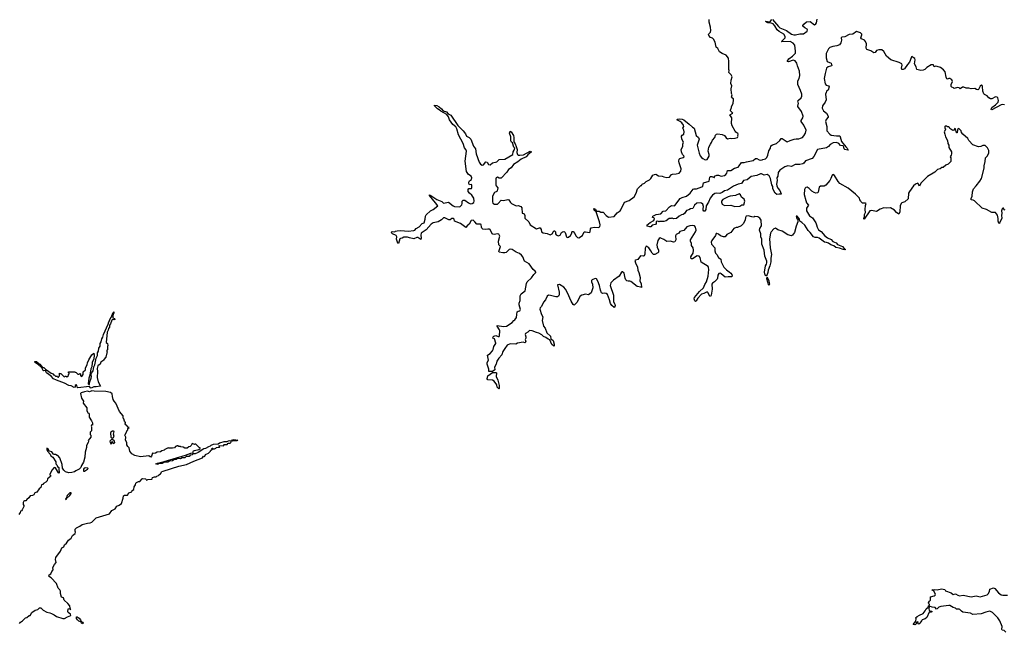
# Model space of a CAD drawing. Extents: x 2470790 to 2659118, y 702284 to 849036.
# Tile 77 of 154: x 2496397 to 2512611, y 784747 to 794845. Entities that reach past the tile are written whole.
import ezdxf

# ---------------------------------------------------------------- set-up
doc = ezdxf.new("R2010")
doc.units = 0

msp = doc.modelspace()

# ---------------------------------------------------------------- linework, layer by layer
at = {"layer": '0CON10XD'}
for points in [[(2506610, 792095), (2506625, 792110), (2506635, 792110), (2506650, 792135), (2506685, 792150), (2506715, 792178), (2506770, 792205), (2506790, 792225), (2506821, 792279), (2506850, 792295), (2506875, 792300), (2506915, 792273), (2506976, 792266), (2507005, 792253), (2507055, 792242), (2507095, 792248), (2507130, 792290), (2507145, 792299), (2507205, 792302), (2507255, 792313), (2507283, 792345), (2507289, 792385), (2507254, 792485), (2507251, 792515), (2507257, 792543), (2507265, 792554), (2507325, 792574), (2507337, 792585), (2507335, 792598), (2507314, 792624), (2507296, 792665), (2507288, 792705), (2507317, 792753), (2507318, 792795), (2507328, 792825), (2507300, 792875), (2507294, 792925), (2507305, 792943), (2507335, 792959), (2507339, 792995), (2507335, 793025), (2507318, 793055), (2507331, 793085), (2507326, 793105), (2507298, 793145), (2507275, 793164), (2507220, 793195), (2507227, 793205), (2507255, 793210), (2507306, 793206), (2507332, 793195), (2507424, 793124), (2507475, 793072), (2507506, 793055), (2507538, 792935), (2507574, 792904), (2507586, 792876), (2507554, 792775), (2507585, 792644), (2507605, 792598), (2507625, 792573), (2507645, 792554), (2507685, 792537), (2507715, 792540), (2507750, 792595), (2507752, 792625), (2507734, 792675), (2507746, 792745), (2507770, 792795), (2507790, 792820), (2507805, 792860), (2507842, 792905), (2507857, 792943), (2507870, 792955), (2507895, 792962), (2507965, 792950), (2508005, 792933), (2508029, 792895), (2508055, 792882), (2508095, 792890), (2508125, 792886), (2508178, 792892), (2508218, 792905), (2508228, 792925), (2508223, 792935), (2508228, 792955), (2508220, 792970), (2508188, 792988), (2508177, 793005), (2508128, 793095), (2508118, 793135), (2508122, 793225), (2508090, 793275), (2508140, 793305), (2508104, 793344), (2508101, 793355), (2508117, 793395), (2508118, 793415), (2508148, 793462), (2508154, 793525), (2508150, 793540), (2508124, 793554), (2508118, 793565), (2508128, 793605), (2508118, 793628), (2508113, 793705), (2508123, 793753), (2508108, 793795), (2508112, 793845), (2508128, 793905), (2508112, 793935), (2508072, 793975), (2508078, 794005), (2508072, 794025), (2508077, 794155), (2508069, 794209), (2508028, 794258), (2507962, 794285), (2507922, 794315), (2507895, 794368), (2507864, 794394), (2507850, 794475), (2507824, 794524), (2507808, 794538), (2507775, 794552), (2507743, 794583), (2507739, 794595), (2507745, 794612), (2507771, 794639), (2507778, 794665), (2507773, 794723), (2507753, 794805), (2507750, 794845)], [(2511656, 793895), (2511635, 793985), (2511610, 794020), (2511558, 794058), (2511505, 794075), (2511484, 794076), (2511454, 794065), (2511450, 794095), (2511441, 794101), (2511405, 794101), (2511335, 794055), (2511304, 794025), (2511275, 794010), (2511235, 794005), (2511171, 794021), (2511161, 794065), (2511130, 794115), (2511145, 794185), (2511135, 794202), (2511109, 794219), (2511095, 794236), (2511085, 794233), (2511075, 794216), (2511048, 794142), (2511015, 794106), (2510968, 794032), (2510948, 794022), (2510926, 794026), (2510916, 794045), (2510931, 794095), (2510921, 794115), (2510878, 794138), (2510742, 794182), (2510670, 794245), (2510628, 794318), (2510595, 794348), (2510545, 794350), (2510506, 794335), (2510484, 794306), (2510465, 794297), (2510411, 794331), (2510345, 794354), (2510337, 794375), (2510344, 794445), (2510325, 794485), (2510310, 794505), (2510260, 794530), (2510247, 794545), (2510265, 794592), (2510263, 794605), (2510244, 794625), (2510225, 794635), (2510175, 794649), (2510115, 794608), (2510055, 794600), (2509987, 794563), (2509936, 794554), (2509925, 794545), (2509928, 794505), (2509918, 794462), (2509898, 794432), (2509853, 794415), (2509785, 794404), (2509735, 794384), (2509715, 794365), (2509675, 794285), (2509676, 794215), (2509695, 794154), (2509758, 794128), (2509770, 794085), (2509748, 794078), (2509712, 794068), (2509685, 794045), (2509661, 793959), (2509644, 793875), (2509659, 793785), (2509675, 793764), (2509716, 793755), (2509724, 793735), (2509709, 793685), (2509684, 793665), (2509676, 793645), (2509669, 793615), (2509676, 793525), (2509659, 793485), (2509617, 793423), (2509610, 793385), (2509633, 793343), (2509685, 793303), (2509709, 793255), (2509710, 793235), (2509675, 793198), (2509665, 793165), (2509688, 793085), (2509686, 793035), (2509691, 793015), (2509737, 792957), (2509761, 792941), (2509845, 792930), (2509900, 792930), (2509910, 792915), (2509932, 792835), (2510001, 792751), (2510025, 792726), (2510042, 792695), (2510035, 792691), (2509984, 792704), (2509971, 792715), (2509968, 792745), (2509955, 792764), (2509915, 792772), (2509884, 792804), (2509845, 792821), (2509795, 792813), (2509745, 792786), (2509717, 792753), (2509685, 792730), (2509537, 792703), (2509475, 792591), (2509447, 792555), (2509335, 792518), (2509310, 792480), (2509292, 792468), (2509245, 792458), (2509165, 792456), (2509106, 792424), (2509045, 792435), (2508999, 792421), (2508913, 792365), (2508886, 792325), (2508879, 792265), (2508866, 792235), (2508868, 792195), (2508860, 792135), (2508866, 792106), (2508879, 792069), (2508915, 792027), (2508939, 791975), (2508935, 791970), (2508905, 791971), (2508865, 791961), (2508835, 791987), (2508799, 792055), (2508798, 792095), (2508785, 792125), (2508763, 792225), (2508738, 792268), (2508705, 792290), (2508655, 792284), (2508615, 792302), (2508595, 792303), (2508535, 792275), (2508445, 792262), (2508375, 792203), (2508318, 792192), (2508285, 792145), (2508227, 792133), (2508151, 792099), (2508055, 792032), (2508005, 792022), (2507964, 791995), (2507925, 791980), (2507865, 791983), (2507842, 791978), (2507807, 791953), (2507766, 791905), (2507739, 791835), (2507702, 791778), (2507698, 791715), (2507680, 791690), (2507665, 791691), (2507653, 791703), (2507650, 791725), (2507658, 791765), (2507646, 791806), (2507625, 791822), (2507605, 791828), (2507545, 791819), (2507511, 791789), (2507480, 791735), (2507443, 791727), (2507415, 791711), (2507375, 791701), (2507345, 791652), (2507325, 791636), (2507295, 791627), (2507256, 791604), (2507215, 791569), (2507164, 791564), (2507142, 791572), (2507135, 791580), (2507125, 791570), (2507090, 791565), (2507045, 791528), (2507005, 791518), (2506935, 791520), (2506925, 791510), (2506915, 791520), (2506895, 791522), (2506880, 791515), (2506880, 791485), (2506865, 791470), (2506812, 791458), (2506792, 791428), (2506775, 791428), (2506735, 791440), (2506722, 791455), (2506779, 791501), (2506842, 791535), (2506850, 791565), (2506838, 791578), (2506820, 791585), (2506822, 791605), (2506880, 791635), (2506954, 791646), (2506994, 791686), (2507036, 791694), (2507095, 791757), (2507115, 791770), (2507135, 791779), (2507175, 791776), (2507185, 791781), (2507272, 791895), (2507305, 791914), (2507375, 791937), (2507436, 791984), (2507485, 792052), (2507505, 792059), (2507542, 792058), (2507632, 792088), (2507647, 792103), (2507659, 792155), (2507749, 792181), (2507763, 792247), (2507773, 792257), (2507795, 792261), (2507835, 792242), (2507840, 792245), (2507840, 792265), (2507877, 792283), (2507905, 792283), (2507947, 792267), (2508004, 792276), (2508027, 792293), (2508044, 792315), (2508055, 792356), (2508110, 792360), (2508170, 792395), (2508226, 792415), (2508246, 792434), (2508285, 792493), (2508325, 792489), (2508365, 792500), (2508475, 792522), (2508515, 792558), (2508535, 792556), (2508575, 792533), (2508595, 792531), (2508626, 792534), (2508635, 792542), (2508677, 792553), (2508698, 792575), (2508718, 792612), (2508732, 792685), (2508760, 792725), (2508766, 792765), (2508795, 792782), (2508859, 792801), (2508912, 792855), (2508934, 792886), (2508955, 792884), (2509035, 792833), (2509085, 792855), (2509153, 792875), (2509185, 792882), (2509225, 792881), (2509255, 792890), (2509285, 792904), (2509312, 792928), (2509339, 792975), (2509348, 793025), (2509307, 793107), (2509266, 793165), (2509264, 793185), (2509291, 793225), (2509296, 793255), (2509270, 793330), (2509210, 793415), (2509215, 793450), (2509219, 793465), (2509213, 793505), (2509221, 793519), (2509266, 793554), (2509278, 793585), (2509275, 793615), (2509256, 793676), (2509209, 793775), (2509212, 793835), (2509230, 793875), (2509241, 793925), (2509238, 793998), (2509203, 794083), (2509192, 794125), (2509166, 794166), (2509135, 794176), (2509055, 794149), (2509033, 794155), (2509062, 794198), (2509125, 794242), (2509171, 794295), (2509174, 794325), (2509159, 794425), (2509136, 794456), (2509085, 794483), (2508947, 794477), (2508944, 794485), (2508951, 794495), (2509000, 794545), (2509004, 794566), (2508982, 794605), (2508905, 794652), (2508869, 794679), (2508833, 794743), (2508806, 794776), (2508755, 794794), (2508715, 794794), (2508695, 794801), (2508678, 794815), (2508685, 794822), (2508745, 794809), (2508761, 794819), (2508781, 794849)], [(2508795, 794846), (2508890, 794730), (2508915, 794709), (2509024, 794664), (2509107, 794605), (2509145, 794592), (2509175, 794592), (2509245, 794612), (2509305, 794612), (2509366, 794655), (2509371, 794675), (2509366, 794686), (2509325, 794708), (2509292, 794735), (2509295, 794750), (2509311, 794769), (2509355, 794808), (2509412, 794812), (2509485, 794762), (2509505, 794776), (2509517, 794795), (2509529, 794851)], [(2512615, 793439), (2512586, 793446), (2512561, 793441), (2512405, 793361), (2512397, 793365), (2512405, 793397), (2512468, 793442), (2512512, 793485), (2512514, 793514), (2512505, 793555), (2512495, 793568), (2512465, 793572), (2512405, 793542), (2512385, 793542), (2512355, 793559), (2512329, 793589), (2512285, 793610), (2512275, 793620), (2512256, 793665), (2512252, 793742), (2512245, 793761), (2512235, 793764), (2512215, 793749), (2512186, 793694), (2512174, 793686), (2512155, 793691), (2512125, 793711), (2512065, 793704), (2512025, 793714), (2511985, 793715), (2511944, 793734), (2511920, 793730), (2511885, 793704), (2511865, 793721), (2511838, 793728), (2511785, 793711), (2511772, 793722), (2511745, 793731), (2511736, 793745), (2511737, 793775), (2511755, 793825), (2511747, 793855), (2511715, 793876), (2511695, 793875), (2511673, 793863), (2511665, 793868), (2511656, 793895)], [(2506575, 790715), (2506592, 790675), (2506613, 790595), (2506610, 790535), (2506630, 790495), (2506635, 790430), (2506628, 790438), (2506565, 790448), (2506461, 790531), (2506445, 790536), (2506415, 790532), (2506395, 790541), (2506379, 790559), (2506368, 790585), (2506351, 790665), (2506325, 790691), (2506315, 790691), (2506307, 790683), (2506269, 790615), (2506177, 790553), (2506132, 790508), (2506119, 790465), (2506174, 790305), (2506174, 790195), (2506196, 790155), (2506201, 790135), (2506189, 790101), (2506185, 790099), (2506146, 790135), (2506126, 790165), (2506112, 790225), (2506076, 790315), (2506055, 790329), (2506024, 790336), (2505995, 790332), (2505978, 790345), (2505961, 790385), (2505945, 790465), (2505916, 790535), (2505895, 790574), (2505875, 790579), (2505825, 790558), (2505812, 790545), (2505813, 790525), (2505827, 790485), (2505833, 790427), (2505805, 790344), (2505765, 790310), (2505715, 790321), (2505655, 790304), (2505625, 790287), (2505572, 790185), (2505535, 790142), (2505525, 790140), (2505510, 790150), (2505476, 790206), (2505419, 790345), (2505384, 790404), (2505355, 790437), (2505285, 790477), (2505252, 790475), (2505280, 790355), (2505281, 790309), (2505272, 790285), (2505255, 790277), (2505225, 790276), (2505139, 790299), (2505105, 790302), (2505084, 790286), (2505054, 790225), (2505025, 790188), (2504988, 790115), (2504970, 790095), (2504964, 790074), (2504988, 789985), (2505012, 789945), (2505003, 789887), (2505022, 789795), (2505048, 789758), (2505079, 789685), (2505140, 789630), (2505144, 789584), (2505183, 789555), (2505200, 789495), (2505198, 789462), (2505185, 789466), (2505161, 789491), (2505129, 789569), (2505099, 789579), (2505061, 789605), (2505022, 789622), (2504995, 789649), (2504945, 789680), (2504905, 789688), (2504835, 789714), (2504795, 789720), (2504785, 789716), (2504766, 789694), (2504728, 789672), (2504718, 789655), (2504730, 789615), (2504730, 789595), (2504720, 789575), (2504730, 789535), (2504715, 789518), (2504685, 789530), (2504595, 789512), (2504565, 789498), (2504475, 789502), (2504425, 789478), (2504386, 789425), (2504352, 789375), (2504337, 789323), (2504285, 789264), (2504252, 789215), (2504242, 789165), (2504218, 789115), (2504221, 789075), (2504185, 789043), (2504125, 789048), (2504120, 789085), (2504094, 789165), (2504096, 789194), (2504116, 789235), (2504098, 789315), (2504145, 789340), (2504183, 789385), (2504195, 789410), (2504203, 789455), (2504236, 789505), (2504239, 789515), (2504216, 789586), (2504190, 789595), (2504192, 789615), (2504205, 789630), (2504235, 789640), (2504275, 789623), (2504290, 789625), (2504297, 789633), (2504302, 789715), (2504297, 789735), (2504260, 789795), (2504260, 789805), (2504365, 789789), (2504415, 789793), (2504505, 789852), (2504535, 789888), (2504553, 789897), (2504576, 789934), (2504583, 789983), (2504591, 790029), (2504605, 790040), (2504634, 790046), (2504644, 790065), (2504621, 790145), (2504622, 790172), (2504636, 790215), (2504636, 790295), (2504655, 790324), (2504719, 790375), (2504742, 790495), (2504755, 790526), (2504825, 790592), (2504864, 790646), (2504894, 790675), (2504896, 790685), (2504885, 790702), (2504853, 790725), (2504788, 790818), (2504708, 790865), (2504682, 790935), (2504662, 790965), (2504625, 790989), (2504572, 791012), (2504505, 791058), (2504477, 791063), (2504455, 791055), (2504405, 791009), (2504385, 790999), (2504355, 790999), (2504291, 791011), (2504289, 791025), (2504314, 791105), (2504286, 791135), (2504279, 791195), (2504302, 791275), (2504285, 791307), (2504265, 791314), (2504212, 791302), (2504189, 791309), (2504177, 791317), (2504147, 791385), (2504132, 791392), (2504106, 791394), (2504065, 791386), (2504021, 791391), (2504006, 791406), (2504000, 791425), (2503997, 791467), (2503983, 791473), (2503924, 791474), (2503894, 791515), (2503865, 791540), (2503834, 791535), (2503796, 791474), (2503765, 791448), (2503745, 791420), (2503654, 791484), (2503558, 791525), (2503550, 791555), (2503540, 791565), (2503515, 791566), (2503485, 791548), (2503466, 791546), (2503397, 791577), (2503375, 791576), (2503344, 791546), (2503286, 791514), (2503205, 791498), (2503170, 791475), (2503088, 791382), (2503009, 791325), (2503002, 791295), (2503008, 791242), (2503005, 791220), (2502955, 791252), (2502935, 791253), (2502885, 791234), (2502815, 791247), (2502785, 791259), (2502721, 791259), (2502695, 791241), (2502665, 791240), (2502655, 791232), (2502635, 791154), (2502623, 791163), (2502604, 791225), (2502606, 791265), (2502599, 791289), (2502535, 791312), (2502516, 791335), (2502528, 791352), (2502575, 791350), (2502583, 791357), (2502615, 791362), (2502675, 791367), (2502795, 791358), (2502885, 791367), (2502904, 791376), (2502928, 791402), (2502975, 791429), (2503026, 791484), (2503058, 791495), (2503073, 791557), (2503077, 791605), (2503093, 791627), (2503164, 791696), (2503208, 791715), (2503280, 791775), (2503246, 791825), (2503143, 791947), (2503145, 791956), (2503165, 791949), (2503265, 791882), (2503350, 791845), (2503375, 791820), (2503457, 791837), (2503533, 791775), (2503555, 791767), (2503645, 791761), (2503677, 791795), (2503683, 791815), (2503682, 791855), (2503698, 791872), (2503725, 791872), (2503785, 791827), (2503821, 791811), (2503846, 791814), (2503875, 791833), (2503881, 791855), (2503875, 791900), (2503843, 791953), (2503804, 791984), (2503780, 792015), (2503780, 792045), (2503795, 792060), (2503835, 792062), (2503845, 792080), (2503845, 792118), (2503835, 792127), (2503805, 792120), (2503793, 792145), (2503794, 792166), (2503805, 792190), (2503835, 792212), (2503840, 792235), (2503829, 792265), (2503790, 792295), (2503754, 792344), (2503735, 792515), (2503756, 792676), (2503746, 792705), (2503723, 792733), (2503701, 792805), (2503621, 792945), (2503593, 793045), (2503577, 793077), (2503528, 793118), (2503475, 793196), (2503456, 793245), (2503429, 793279), (2503334, 793334), (2503305, 793360), (2503275, 793374), (2503226, 793425), (2503227, 793433), (2503265, 793430), (2503307, 793407), (2503345, 793375), (2503371, 793341), (2503425, 793324), (2503453, 793293), (2503499, 793269), (2503613, 793103), (2503702, 793015), (2503739, 792965), (2503755, 792926), (2503799, 792905), (2503826, 792875), (2503872, 792762), (2503904, 792715), (2503913, 792635), (2503965, 792494), (2503985, 792464), (2504015, 792449), (2504035, 792453), (2504075, 792504), (2504093, 792495), (2504115, 792459), (2504145, 792454), (2504185, 792484), (2504256, 792504), (2504295, 792541), (2504385, 792546), (2504515, 792622), (2504524, 792665), (2504542, 792695), (2504549, 792725), (2504532, 792745), (2504513, 792813), (2504495, 792826), (2504486, 792845), (2504483, 792915), (2504465, 792975), (2504472, 793008), (2504490, 792995), (2504526, 792935), (2504534, 792905), (2504533, 792833), (2504557, 792797), (2504573, 792755), (2504590, 792705), (2504581, 792655), (2504593, 792623), (2504605, 792614), (2504635, 792611), (2504695, 792618), (2504802, 792675), (2504823, 792665), (2504763, 792617), (2504735, 792582), (2504654, 792545), (2504599, 792501), (2504531, 792460), (2504488, 792402), (2504444, 792376), (2504420, 792330), (2504326, 792234), (2504295, 792231), (2504264, 792246), (2504243, 792237), (2504238, 792222), (2504240, 792125), (2504244, 792104), (2504269, 792075), (2504262, 792025), (2504256, 792014), (2504216, 791994), (2504191, 791959), (2504182, 791928), (2504182, 791842), (2504190, 791820), (2504215, 791802), (2504265, 791806), (2504276, 791814), (2504323, 791867), (2504365, 791866), (2504435, 791883), (2504450, 791875), (2504480, 791830), (2504495, 791816), (2504575, 791778), (2504605, 791779), (2504647, 791767), (2504664, 791745), (2504673, 791653), (2504695, 791650), (2504703, 791643), (2504714, 791615), (2504716, 791575), (2504780, 791510), (2504805, 791462), (2504905, 791397), (2504955, 791416), (2504968, 791415), (2504985, 791388), (2504992, 791345), (2505015, 791330), (2505085, 791318), (2505135, 791299), (2505166, 791314), (2505186, 791354), (2505195, 791363), (2505205, 791363), (2505218, 791345), (2505221, 791315), (2505230, 791300), (2505265, 791284), (2505295, 791295), (2505319, 791335), (2505335, 791348), (2505355, 791352), (2505368, 791348), (2505379, 791335), (2505401, 791265), (2505415, 791256), (2505435, 791261), (2505466, 791285), (2505489, 791325), (2505490, 791345), (2505498, 791355), (2505512, 791355), (2505539, 791319), (2505555, 791282), (2505585, 791252), (2505605, 791248), (2505665, 791287), (2505690, 791345), (2505715, 791347), (2505780, 791335), (2505792, 791348), (2505794, 791396), (2505806, 791414), (2505855, 791424), (2505925, 791417), (2505948, 791432), (2505956, 791464), (2505944, 791515), (2505889, 791679), (2505857, 791705), (2505849, 791725), (2505853, 791735), (2505880, 791720), (2505895, 791690), (2505937, 791687), (2505965, 791670), (2506005, 791670), (2506056, 791616), (2506095, 791591), (2506185, 791599), (2506235, 791662), (2506285, 791696), (2506298, 791712), (2506356, 791834), (2506435, 791866), (2506516, 791924), (2506550, 791985), (2506568, 792055), (2506610, 792095)], [(2512623, 791707), (2512610, 791710), (2512595, 791737), (2512585, 791737), (2512575, 791727), (2512565, 791695), (2512569, 791655), (2512562, 791615), (2512572, 791575), (2512535, 791499), (2512525, 791487), (2512518, 791488), (2512510, 791525), (2512510, 791565), (2512496, 791625), (2512465, 791666), (2512405, 791668), (2512315, 791718), (2512245, 791740), (2512118, 791858), (2512099, 791869), (2512063, 791875), (2512063, 791895), (2512083, 791935), (2512087, 792005), (2512103, 792055), (2512145, 792107), (2512210, 792185), (2512233, 792225), (2512277, 792395), (2512278, 792435), (2512298, 792505), (2512300, 792565), (2512328, 792595), (2512357, 792643), (2512357, 792687), (2512335, 792730), (2512295, 792770), (2512255, 792770), (2512227, 792753), (2512185, 792750), (2512094, 792784), (2512028, 792855), (2512012, 792885), (2511928, 792955), (2511907, 792987), (2511898, 793015), (2511865, 793048), (2511850, 793050), (2511841, 793029), (2511835, 792980), (2511825, 792980), (2511805, 793048), (2511795, 793052), (2511779, 793021), (2511765, 793019), (2511712, 793052), (2511708, 793068), (2511695, 793080), (2511675, 793080), (2511665, 793090), (2511635, 793090), (2511630, 793085), (2511630, 793055), (2511640, 793045), (2511640, 793035), (2511623, 792995), (2511629, 792955), (2511643, 792915), (2511678, 792855), (2511680, 792805), (2511700, 792775), (2511700, 792735), (2511740, 792665), (2511742, 792635), (2511737, 792613), (2511720, 792585), (2511730, 792565), (2511730, 792505), (2511686, 792464), (2511650, 792445), (2511605, 792410), (2511583, 792407), (2511552, 792388), (2511510, 792375), (2511465, 792332), (2511345, 792258), (2511235, 792152), (2511215, 792098), (2511185, 792150), (2511146, 792134), (2511116, 792104), (2511048, 792015), (2511032, 791985), (2511025, 791890), (2510975, 791840), (2510923, 791827), (2510913, 791817), (2510898, 791775), (2510888, 791675), (2510875, 791640), (2510834, 791664), (2510800, 791705), (2510735, 791742), (2510675, 791738), (2510625, 791742), (2510568, 791722), (2510505, 791683), (2510425, 791698), (2510395, 791692), (2510305, 791557), (2510295, 791562), (2510295, 791570), (2510309, 791601), (2510310, 791635), (2510323, 791665), (2510319, 791715), (2510326, 791784), (2510336, 791814), (2510325, 791820), (2510275, 791820), (2510252, 791842), (2510250, 791855), (2510233, 791873), (2510225, 791900), (2510159, 791969), (2510042, 792065), (2509904, 792144), (2509873, 792175), (2509812, 792275), (2509785, 792290), (2509775, 792280), (2509754, 792225), (2509736, 792195), (2509672, 792118), (2509645, 792101), (2509585, 792100), (2509560, 792085), (2509548, 792002), (2509535, 791988), (2509506, 791986), (2509482, 791995), (2509439, 792019), (2509395, 792062), (2509365, 792082), (2509345, 792080), (2509330, 792065), (2509323, 792047), (2509317, 791965), (2509340, 791865), (2509354, 791825), (2509387, 791785), (2509352, 791738), (2509356, 791695), (2509385, 791637), (2509405, 791613), (2509455, 791580), (2509505, 791495), (2509520, 791465), (2509529, 791425), (2509552, 791382), (2509595, 791354), (2509655, 791280), (2509699, 791249), (2509760, 791220), (2509788, 791188), (2509842, 791165), (2509865, 791138), (2509945, 791104), (2509971, 791071), (2509996, 791055), (2509985, 791050), (2509955, 791056), (2509898, 791078), (2509835, 791089), (2509803, 791115), (2509755, 791135), (2509715, 791162), (2509685, 791174), (2509649, 791180), (2509564, 791245), (2509535, 791256), (2509495, 791255), (2509468, 791268), (2509416, 791335), (2509380, 791370), (2509325, 791456), (2509275, 791500), (2509241, 791521), (2509236, 791555), (2509226, 791575), (2509199, 791605), (2509184, 791605), (2509195, 791570), (2509208, 791555), (2509210, 791515), (2509181, 791439), (2509158, 791335), (2509125, 791292), (2509105, 791282), (2509045, 791296), (2508955, 791356), (2508881, 791381), (2508845, 791409), (2508815, 791399), (2508769, 791345), (2508760, 791325), (2508746, 791235), (2508756, 791085), (2508779, 790975), (2508768, 790915), (2508768, 790855), (2508749, 790785), (2508722, 790718), (2508718, 790675), (2508695, 790619), (2508671, 790635), (2508662, 790685), (2508678, 790785), (2508695, 790816), (2508701, 790835), (2508700, 790865), (2508669, 790945), (2508655, 791044), (2508620, 791145), (2508619, 791225), (2508602, 791265), (2508601, 791315), (2508582, 791375), (2508587, 791403), (2508613, 791445), (2508608, 791538), (2508585, 791573), (2508550, 791595), (2508505, 791602), (2508485, 791592), (2508455, 791593), (2508395, 791612), (2508362, 791608), (2508348, 791585), (2508342, 791545), (2508317, 791485), (2508275, 791449), (2508215, 791418), (2508195, 791418), (2508155, 791401), (2508105, 791336), (2508044, 791306), (2508014, 791266), (2507984, 791264), (2507935, 791280), (2507905, 791307), (2507875, 791320), (2507865, 791318), (2507854, 791285), (2507792, 791205), (2507782, 791178), (2507789, 791145), (2507846, 791085), (2507844, 791035), (2507854, 790995), (2507877, 790975), (2507904, 790924), (2507944, 790895), (2507947, 790855), (2507992, 790765), (2508035, 790719), (2508081, 790691), (2508107, 790665), (2508122, 790645), (2508131, 790615), (2508116, 790604), (2508065, 790606), (2508015, 790599), (2507948, 790658), (2507935, 790664), (2507911, 790659), (2507891, 790635), (2507889, 790585), (2507880, 790565), (2507839, 790521), (2507805, 790504), (2507792, 790485), (2507800, 790405), (2507784, 790305), (2507775, 790281), (2507761, 790285), (2507730, 790350), (2507715, 790359), (2507665, 790329), (2507625, 790322), (2507566, 790255), (2507535, 790208), (2507525, 790200), (2507515, 790212), (2507502, 790245), (2507508, 790265), (2507594, 790366), (2507655, 790422), (2507678, 790482), (2507706, 790525), (2507735, 790615), (2507747, 790725), (2507741, 790761), (2507732, 790775), (2507620, 790850), (2507602, 790925), (2507585, 790944), (2507555, 790954), (2507475, 790902), (2507452, 790905), (2507451, 790935), (2507464, 790965), (2507488, 790995), (2507493, 791045), (2507486, 791085), (2507461, 791125), (2507457, 791155), (2507441, 791195), (2507442, 791215), (2507527, 791345), (2507535, 791375), (2507526, 791426), (2507508, 791445), (2507475, 791452), (2507430, 791445), (2507385, 791428), (2507331, 791369), (2507270, 791355), (2507253, 791325), (2507205, 791301), (2507196, 791284), (2507202, 791215), (2507185, 791182), (2507165, 791179), (2507115, 791192), (2507055, 791191), (2507005, 791224), (2506955, 791246), (2506945, 791247), (2506925, 791237), (2506907, 791205), (2506891, 791135), (2506895, 791095), (2506916, 791045), (2506914, 791015), (2506905, 791000), (2506857, 790973), (2506835, 790976), (2506811, 790995), (2506791, 791035), (2506755, 791086), (2506725, 791106), (2506715, 791109), (2506705, 791103), (2506694, 791076), (2506689, 790981), (2506678, 790952), (2506665, 790944), (2506619, 790951), (2506578, 790892), (2506535, 790883), (2506527, 790875), (2506535, 790837), (2506569, 790765), (2506575, 790715)], [(2508175, 791766), (2508255, 791771), (2508288, 791792), (2508320, 791795), (2508340, 791855), (2508327, 791885), (2508285, 791919), (2508265, 791958), (2508245, 791972), (2508182, 791948), (2508097, 791937), (2508064, 791926), (2507975, 791879), (2507956, 791855), (2507954, 791834), (2507963, 791803), (2508005, 791782), (2508105, 791788), (2508175, 791766)], [(2508735, 790464), (2508725, 790478), (2508724, 790504), (2508715, 790517), (2508699, 790575), (2508705, 790599), (2508735, 790542), (2508737, 790507), (2508745, 790485), (2508735, 790464)], [(2497575, 788772), (2497565, 788775), (2497545, 788800), (2497355, 788778), (2497342, 788785), (2497338, 788818), (2497325, 788827), (2497313, 788817), (2497311, 788785), (2497295, 788782), (2497245, 788807), (2497205, 788817), (2497135, 788854), (2497001, 788901), (2496954, 788924), (2496917, 788967), (2496839, 789025), (2496822, 789062), (2496795, 789059), (2496783, 789063), (2496764, 789104), (2496701, 789161), (2496655, 789191), (2496642, 789205), (2496648, 789212), (2496675, 789208), (2496710, 789175), (2496730, 789165), (2496772, 789112), (2496795, 789110), (2496822, 789082), (2496840, 789075), (2496915, 789018), (2496935, 789010), (2496955, 788990), (2496965, 788990), (2496985, 788970), (2497018, 788968), (2497025, 788950), (2497038, 788952), (2497040, 788965), (2497050, 788975), (2497050, 789015), (2497055, 789020), (2497062, 789012), (2497075, 789010), (2497122, 788962), (2497135, 788960), (2497142, 788968), (2497155, 788970), (2497162, 788962), (2497175, 788960), (2497198, 788982), (2497200, 788995), (2497210, 789005), (2497210, 789015), (2497200, 789025), (2497200, 789040), (2497305, 789040), (2497312, 789032), (2497325, 789030), (2497355, 789000), (2497375, 789000), (2497385, 789010), (2497398, 789008), (2497400, 788975), (2497418, 788962), (2497440, 788995), (2497442, 789038), (2497480, 789075), (2497480, 789105), (2497510, 789155), (2497513, 789187), (2497533, 789237), (2497585, 789320), (2497618, 789348), (2497622, 789315), (2497616, 789255), (2497591, 789195), (2497587, 789125), (2497570, 789090), (2497551, 788985), (2497534, 788936), (2497522, 788845), (2497535, 788831), (2497545, 788834), (2497549, 788861), (2497575, 788935), (2497578, 788965), (2497571, 788999), (2497607, 789055), (2497618, 789122), (2497635, 789155), (2497657, 789265), (2497678, 789312), (2497680, 789355), (2497697, 789383), (2497702, 789428), (2497720, 789465), (2497723, 789507), (2497736, 789535), (2497749, 789585), (2497765, 789614), (2497775, 789655), (2497856, 789825), (2497865, 789865), (2497877, 789883), (2497885, 789914), (2497901, 789935), (2497935, 790016), (2497945, 790030), (2497948, 790015), (2497932, 789968), (2497932, 789932), (2497959, 789919), (2497963, 789905), (2497945, 789898), (2497925, 789901), (2497915, 789893), (2497890, 789830), (2497875, 789810), (2497873, 789777), (2497857, 789755), (2497854, 789726), (2497837, 789695), (2497820, 789525), (2497840, 789505), (2497850, 789475), (2497840, 789455), (2497840, 789405), (2497830, 789395), (2497830, 789375), (2497840, 789365), (2497830, 789355), (2497817, 789283), (2497780, 789245), (2497780, 789235), (2497735, 789200), (2497722, 789165), (2497685, 789138), (2497670, 789095), (2497678, 789045), (2497672, 788945), (2497688, 788878), (2497728, 788805), (2497655, 788792), (2497615, 788793), (2497575, 788772)], [(2504285, 788760), (2504262, 788785), (2504256, 788826), (2504210, 788885), (2504180, 788905), (2504108, 788908), (2504093, 788923), (2504098, 788955), (2504108, 788975), (2504185, 789027), (2504235, 789030), (2504249, 789025), (2504242, 788965), (2504268, 788905), (2504294, 788815), (2504292, 788768), (2504285, 788760)], [(2496922, 785055), (2496966, 785036), (2497002, 785005), (2497107, 784973), (2497135, 784972), (2497186, 785004), (2497240, 785025), (2497232, 785045), (2497194, 785074), (2497190, 785085), (2497194, 785136), (2497219, 785139), (2497237, 785125), (2497236, 785135), (2497226, 785146), (2497221, 785181), (2497191, 785221), (2497127, 785275), (2497116, 785316), (2497083, 785325), (2497067, 785385), (2497071, 785425), (2497058, 785448), (2497032, 785472), (2497003, 785553), (2496916, 785646), (2496885, 785660), (2496876, 785675), (2496880, 785695), (2496908, 785712), (2496925, 785750), (2496950, 785775), (2496940, 785815), (2496969, 785865), (2497000, 785900), (2496987, 785945), (2496992, 785978), (2497071, 786085), (2497092, 786138), (2497124, 786156), (2497135, 786190), (2497166, 786214), (2497203, 786265), (2497245, 786297), (2497267, 786345), (2497310, 786375), (2497317, 786395), (2497308, 786415), (2497308, 786435), (2497312, 786448), (2497331, 786469), (2497388, 786495), (2497428, 786522), (2497514, 786546), (2497555, 786551), (2497585, 786564), (2497657, 786633), (2497875, 786702), (2497916, 786754), (2497970, 786780), (2497995, 786828), (2498035, 786840), (2498075, 786868), (2498102, 786958), (2498107, 786995), (2498125, 787006), (2498170, 787005), (2498194, 787046), (2498242, 787065), (2498250, 787085), (2498278, 787102), (2498282, 787145), (2498306, 787175), (2498312, 787205), (2498322, 787218), (2498355, 787234), (2498376, 787234), (2498413, 787277), (2498425, 787284), (2498470, 787275), (2498480, 787265), (2498485, 787253), (2498505, 787268), (2498571, 787269), (2498579, 787275), (2498585, 787300), (2498618, 787312), (2498645, 787310), (2498655, 787320), (2498685, 787330), (2498690, 787345), (2498715, 787360), (2498740, 787395), (2498760, 787405), (2499015, 787487), (2499145, 787512), (2499265, 787568), (2499405, 787620), (2499422, 787648), (2499438, 787642), (2499448, 787652), (2499455, 787680), (2499505, 787700), (2499540, 787735), (2499545, 787750), (2499570, 787765), (2499563, 787773), (2499565, 787780), (2499575, 787780), (2499585, 787770), (2499607, 787773), (2499625, 787780), (2499640, 787795), (2499685, 787800), (2499690, 787805), (2499682, 787812), (2499684, 787826), (2499752, 787818), (2499760, 787825), (2499758, 787835), (2499765, 787842), (2499816, 787844), (2499830, 787865), (2499865, 787867), (2499876, 787874), (2499881, 787885), (2499879, 787899), (2499845, 787905), (2499805, 787886), (2499756, 787884), (2499687, 787863), (2499665, 787849), (2499585, 787841), (2499546, 787825), (2499535, 787813), (2499504, 787806), (2499455, 787777), (2499430, 787770), (2499335, 787710), (2499285, 787691), (2499254, 787686), (2499235, 787672), (2499205, 787665), (2499185, 787647), (2499138, 787642), (2499118, 787622), (2499075, 787624), (2499045, 787606), (2498995, 787610), (2498975, 787595), (2498933, 787587), (2498915, 787572), (2498862, 787568), (2498835, 787549), (2498779, 787551), (2498745, 787527), (2498688, 787532), (2498675, 787516), (2498665, 787513), (2498638, 787525), (2498665, 787537), (2498778, 787562), (2499126, 787664), (2499215, 787702), (2499246, 787704), (2499256, 787714), (2499256, 787725), (2499261, 787739), (2499274, 787746), (2499345, 787758), (2499370, 787775), (2499370, 787785), (2499352, 787792), (2499297, 787847), (2499283, 787847), (2499275, 787840), (2499235, 787860), (2499220, 787825), (2499205, 787810), (2499180, 787805), (2499155, 787780), (2499115, 787780), (2499087, 787797), (2499053, 787803), (2499045, 787810), (2499015, 787810), (2499005, 787820), (2498985, 787820), (2498978, 787812), (2498962, 787808), (2498945, 787790), (2498915, 787780), (2498855, 787780), (2498843, 787787), (2498785, 787760), (2498775, 787750), (2498735, 787740), (2498717, 787723), (2498663, 787717), (2498635, 787700), (2498605, 787692), (2498585, 787700), (2498570, 787650), (2498556, 787634), (2498545, 787637), (2498525, 787658), (2498385, 787638), (2498295, 787662), (2498245, 787690), (2498225, 787710), (2498213, 787733), (2498200, 787785), (2498175, 787810), (2498162, 787835), (2498162, 787875), (2498138, 787915), (2498142, 787965), (2498130, 787995), (2498133, 788007), (2498160, 788055), (2498160, 788065), (2498177, 788083), (2498180, 788105), (2498200, 788125), (2498185, 788130), (2498155, 788160), (2498140, 788165), (2498140, 788175), (2498130, 788185), (2498138, 788192), (2498140, 788205), (2498120, 788225), (2498110, 788265), (2498100, 788275), (2498100, 788315), (2498040, 788385), (2497982, 788525), (2497954, 788554), (2497938, 788585), (2497924, 788634), (2497920, 788680), (2497890, 788700), (2497815, 788715), (2497625, 788720), (2497586, 788726), (2497545, 788711), (2497515, 788719), (2497462, 788712), (2497410, 788695), (2497400, 788685), (2497412, 788605), (2497447, 788557), (2497442, 788525), (2497500, 788445), (2497502, 788405), (2497512, 788375), (2497520, 788365), (2497535, 788360), (2497542, 788345), (2497540, 788295), (2497582, 788232), (2497595, 788200), (2497596, 788175), (2497595, 788160), (2497585, 788170), (2497572, 788145), (2497580, 788135), (2497580, 788065), (2497560, 788045), (2497560, 788005), (2497570, 787995), (2497570, 787965), (2497523, 787907), (2497528, 787895), (2497522, 787875), (2497498, 787825), (2497496, 787794), (2497473, 787715), (2497468, 787635), (2497449, 787551), (2497412, 787495), (2497402, 787465), (2497375, 787438), (2497319, 787411), (2497298, 787392), (2497255, 787380), (2497205, 787378), (2497153, 787393), (2497125, 787420), (2497102, 787455), (2497098, 787515), (2497060, 787625), (2497025, 787660), (2497012, 787662), (2496985, 787680), (2496955, 787680), (2496948, 787688), (2496925, 787720), (2496884, 787734), (2496865, 787772), (2496845, 787780), (2496845, 787760), (2496857, 787735), (2496896, 787685), (2496910, 787655), (2496944, 787634), (2496994, 787555), (2496992, 787525), (2497011, 787505), (2497021, 787481), (2497043, 787465), (2497040, 787425), (2497049, 787395), (2497045, 787370), (2497035, 787378), (2496986, 787456), (2496975, 787462), (2496961, 787459), (2496930, 787425), (2496892, 787355), (2496892, 787345), (2496907, 787325), (2496903, 787315), (2496854, 787276), (2496848, 787245), (2496826, 787224), (2496791, 787199), (2496778, 787182), (2496755, 787180), (2496744, 787136), (2496715, 787112), (2496680, 787055), (2496646, 787044), (2496628, 787015), (2496608, 787002), (2496572, 786998), (2496545, 786962), (2496514, 786936), (2496498, 786912), (2496475, 786912), (2496464, 786906), (2496453, 786885), (2496452, 786855), (2496467, 786837), (2496467, 786823), (2496438, 786765), (2496425, 786750), (2496410, 786745), (2496407, 786723), (2496385, 786690)], [(2497915, 787947), (2497935, 787951), (2497955, 787975), (2497943, 788015), (2497954, 788055), (2497944, 788064), (2497925, 788062), (2497899, 788045), (2497894, 788035), (2497898, 787965), (2497915, 787947)], [(2497905, 787851), (2497914, 787865), (2497915, 787887), (2497925, 787890), (2497929, 787869), (2497941, 787861), (2497955, 787864), (2497962, 787875), (2497959, 787899), (2497925, 787924), (2497905, 787918), (2497881, 787895), (2497885, 787874), (2497895, 787856), (2497905, 787851)], [(2499905, 787896), (2499890, 787905), (2499901, 787919), (2499925, 787924), (2499988, 787915), (2499975, 787902), (2499905, 787896)], [(2497465, 787404), (2497513, 787435), (2497522, 787445), (2497517, 787455), (2497485, 787459), (2497460, 787450), (2497449, 787435), (2497447, 787417), (2497450, 787405), (2497465, 787404)], [(2497155, 786938), (2497165, 786944), (2497166, 786954), (2497225, 787000), (2497247, 787035), (2497246, 787046), (2497223, 787047), (2497179, 787001), (2497169, 786961), (2497151, 786945), (2497155, 786938)], [(2512635, 784747), (2512608, 784778), (2512574, 784784), (2512570, 784795), (2512573, 784845), (2512536, 784935), (2512505, 784987), (2512475, 785013), (2512415, 785071), (2512375, 785093), (2512305, 785078), (2512230, 785050), (2512095, 785039), (2512055, 785064), (2511930, 785080), (2511905, 785093), (2511881, 785121), (2511865, 785127), (2511825, 785127), (2511805, 785147), (2511770, 785155), (2511715, 785190), (2511695, 785191), (2511566, 785174), (2511530, 785160), (2511506, 785134), (2511495, 785131), (2511474, 785154), (2511422, 785162), (2511395, 785172), (2511372, 785168), (2511368, 785135), (2511375, 785110), (2511385, 785100), (2511415, 785096), (2511419, 785085), (2511405, 785077), (2511375, 785080), (2511335, 784993), (2511305, 784970), (2511260, 784955), (2511255, 784940), (2511230, 784915), (2511223, 784895), (2511205, 784881), (2511192, 784885), (2511188, 784895), (2511190, 784915), (2511185, 784918), (2511162, 784908), (2511162, 784888), (2511150, 784875), (2511135, 784868), (2511110, 784875), (2511152, 784928), (2511160, 784975), (2511150, 784985), (2511175, 785007), (2511215, 785032), (2511273, 785057), (2511310, 785100), (2511325, 785132), (2511358, 785162), (2511360, 785185), (2511378, 785192), (2511380, 785205), (2511368, 785218), (2511364, 785235), (2511378, 785262), (2511397, 785275), (2511395, 785330), (2511455, 785350), (2511470, 785360), (2511478, 785375), (2511453, 785423), (2511420, 785445), (2511455, 785452), (2511505, 785448), (2511575, 785466), (2511630, 785455), (2511645, 785430), (2511738, 785398), (2511771, 785371), (2511805, 785381), (2511845, 785357), (2511875, 785350), (2511935, 785357), (2512065, 785333), (2512145, 785346), (2512215, 785332), (2512330, 785365), (2512345, 785380), (2512365, 785420), (2512375, 785458), (2512435, 785478), (2512455, 785470), (2512517, 785397), (2512560, 785365), (2512585, 785358), (2512665, 785360)], [(2496395, 784892), (2496412, 784915), (2496445, 784938), (2496495, 784988), (2496517, 784993), (2496555, 785022), (2496570, 785025), (2496595, 785072), (2496650, 785110), (2496696, 785124), (2496725, 785150), (2496745, 785150), (2496783, 785113), (2496845, 785080), (2496895, 785069), (2496922, 785055)], [(2497435, 784887), (2497415, 784900), (2497402, 784922), (2497373, 784933), (2497351, 784951), (2497330, 784975), (2497330, 785000), (2497345, 785001), (2497375, 784980), (2497398, 784955), (2497407, 784927), (2497435, 784913), (2497441, 784895), (2497435, 784887)]]:
    msp.add_lwpolyline(points, dxfattribs=at)

doc.saveas('drawing.dxf')
